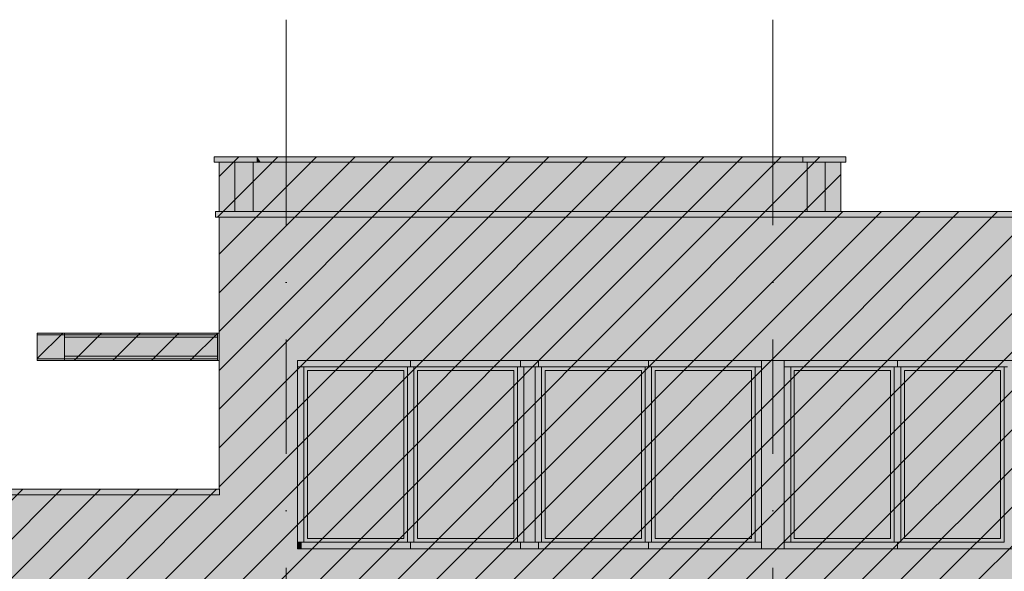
# Model space of a CAD drawing. Header units: millimetres. Extents: x -194 to 1012562, y 0 to 44349.
# Tile 26 of 97: x 34643 to 45428, y 28629 to 34667. Entities that reach past the tile are written whole.
import ezdxf
from ezdxf.enums import TextEntityAlignment as Align

# ---------------------------------------------------------------- set-up
doc = ezdxf.new("R2010")
doc.units = ezdxf.units.MM
doc.header["$MEASUREMENT"] = 0
doc.linetypes.add('streep-punt', pattern=[2500, 1250, -625, 0, -625])
for name, color, linetype in [('New_0 2D arcering', 7, 'Continuous'), ('New_A-WALL-____-OTLN.IFC Model', 7, 'Continuous'), ('New_IFC Appartementen', 7, 'Continuous'), ('New_IFC Appartementen 2D arcering', 7, 'Continuous'), ('Stramien', 7, 'Continuous')]:
    doc.layers.add(name, color=color, linetype=linetype)
doc.styles.add('GENERATED_STYLE_1', font='arial.ttf')

# ---------------------------------------------------------------- blocks, each defined once
blk = doc.blocks.new('Section Element_486_7', base_point=(76179, 8237))
at = {"layer": 'New_IFC Appartementen 2D arcering', "linetype": 'Continuous', "lineweight": 0, "true_color": 0x1e2122}
for points in [[(36809, 31218), (35135, 31218), (35135, 31214), (36809, 31214)], [(36809, 31214), (35135, 31214), (35135, 31204), (36809, 31204)], [(36809, 31204), (35135, 31204), (35135, 31191), (36809, 31191)], [(35135, 31191), (35135, 30983), (35279, 30983), (35279, 31013), (36809, 31013), (36809, 31191)], [(35135, 30983), (35135, 30969), (35276, 30969), (35279, 30983)], [(35135, 30969), (35135, 30959), (35266, 30959), (35276, 30969)], [(35135, 30959), (35135, 30956), (35252, 30956), (35266, 30959)]]:
    blk.add_hatch(color=250, dxfattribs=at).paths.add_polyline_path(points)
at = {"layer": 'New_IFC Appartementen', "color": 1, "linetype": 'Continuous', "lineweight": 0}
for p, q in [((35135, 31237), (36809, 31237)), ((35135, 31218), (36809, 31218)), ((35135, 31191), (36809, 31191)), ((35135, 30983), (36809, 30983)), ((35135, 30956), (36809, 30956)), ((35135, 30937), (36809, 30937))]:
    blk.add_line(p, q, dxfattribs=at)
blk = doc.blocks.new('Section Element_548_7', base_point=(76179, 8237))
at = {"layer": 'New_IFC Appartementen', "color": 2, "linetype": 'Continuous', "lineweight": 0}
for p, q in [((36999, 33107), (36828, 33107)), ((36828, 33107), (36828, 32567)), ((36999, 32567), (36999, 33107))]:
    blk.add_line(p, q, dxfattribs=at)
blk = doc.blocks.new('Section Element_549_7', base_point=(76179, 8237))
at = {"layer": 'New_IFC Appartementen 2D arcering', "linetype": 'Continuous', "lineweight": 0, "true_color": 0x1e2122}
blk.add_hatch(color=250, dxfattribs=at).paths.add_polyline_path([(37243, 33167), (37243, 33107), (37285, 33107)])
at = {"layer": 'New_IFC Appartementen', "color": 9, "linetype": 'Continuous', "lineweight": 0}
for p, q in [((36773, 33167), (37243, 33167)), ((36773, 33107), (36773, 33167)), ((37243, 33107), (37243, 33167)), ((37243, 33167), (43223, 33167)), ((43223, 33167), (43693, 33167)), ((43223, 33107), (43223, 33167)), ((43693, 33107), (43693, 33167)), ((36773, 33107), (36828, 33107)), ((36999, 33107), (37243, 33107)), ((37243, 33107), (43223, 33107)), ((43223, 33107), (43267, 33107)), ((43638, 33107), (43693, 33107))]:
    blk.add_line(p, q, dxfattribs=at)
blk = doc.blocks.new('Section Element_550_7', base_point=(76179, 8237))
at = {"layer": 'New_IFC Appartementen', "color": 9, "linetype": 'Continuous', "lineweight": 0}
for p, q in [((34835, 31237), (35135, 31237)), ((34835, 31218), (34835, 31237)), ((34835, 31218), (35135, 31218)), ((34835, 31218), (34835, 30956)), ((35135, 31218), (35135, 31237)), ((35135, 31218), (35135, 30956)), ((34835, 30956), (35135, 30956)), ((34835, 30937), (34835, 30956)), ((35135, 30937), (35135, 30956)), ((34835, 30937), (35135, 30937))]:
    blk.add_line(p, q, dxfattribs=at)
blk = doc.blocks.new('Section Element_551_7', base_point=(76179, 8237))
at = {"layer": 'New_IFC Appartementen', "color": 9, "linetype": 'Continuous', "lineweight": 0}
for p, q in [((36809, 31237), (36828, 31237)), ((36809, 31218), (36809, 31237)), ((36809, 30956), (36809, 31218)), ((36809, 30937), (36809, 30956)), ((36809, 30937), (36828, 30937))]:
    blk.add_line(p, q, dxfattribs=at)
blk = doc.blocks.new('Section Element_570_7', base_point=(76179, 8237))
at = {"layer": 'New_IFC Appartementen 2D arcering', "linetype": 'Continuous', "lineweight": 0, "true_color": 0x1e2122}
blk.add_hatch(color=250, dxfattribs=at).paths.add_polyline_path([(42770, 28877), (42775, 28877), (42775, 30864), (43018, 30864), (43018, 30937), (42770, 30937)])
blk = doc.blocks.new('Section Element_573_7', base_point=(76179, 8237))
at = {"layer": 'New_IFC Appartementen 2D arcering', "linetype": 'Continuous', "lineweight": 0, "true_color": 0x1e2122}
blk.add_hatch(color=250, dxfattribs=at).paths.add_polyline_path([(44258, 30937), (43018, 30937), (43018, 30872), (44258, 30872)])
at = {"layer": 'New_IFC Appartementen', "color": 9, "linetype": 'Continuous', "lineweight": 0}
blk.add_line((43018, 30867), (43018, 30937), dxfattribs=at)
blk = doc.blocks.new('Section Element_575_7', base_point=(76179, 8237))
at = {"layer": 'New_IFC Appartementen', "color": 9, "linetype": 'Continuous', "lineweight": 0}
for p, q in [((43088, 30867), (43018, 30867)), ((43018, 30867), (43018, 28947))]:
    blk.add_line(p, q, dxfattribs=at)
blk = doc.blocks.new('Section Element_582_7', base_point=(76179, 8237))
at = {"layer": 'New_IFC Appartementen', "color": 9, "linetype": 'Continuous', "lineweight": 0}
for p, q in [((44223, 30867), (43088, 30867)), ((43088, 30867), (43088, 28947)), ((44223, 28947), (44223, 30867)), ((43128, 28987), (43128, 30827)), ((43128, 30827), (44183, 30827)), ((44183, 30827), (44183, 28987)), ((43088, 28947), (44223, 28947)), ((44183, 28987), (43128, 28987))]:
    blk.add_line(p, q, dxfattribs=at)
blk = doc.blocks.new('Section Element_583_7', base_point=(76179, 8237))
at = {"layer": 'New_IFC Appartementen', "color": 9, "linetype": 'Continuous', "lineweight": 0}
for p, q in [((43018, 28947), (43018, 28877)), ((43018, 28947), (43088, 28947)), ((44258, 28947), (44258, 28877))]:
    blk.add_line(p, q, dxfattribs=at)
blk = doc.blocks.new('Section Element_584_7', base_point=(76179, 8237))
at = {"layer": 'New_IFC Appartementen 2D arcering', "linetype": 'Continuous', "lineweight": 0, "true_color": 0x1e2122}
blk.add_hatch(color=250, dxfattribs=at).paths.add_polyline_path([(44258, 30937), (44258, 30872), (45463, 30872), (45463, 30937)])
at = {"layer": 'New_IFC Appartementen', "color": 9, "linetype": 'Continuous', "lineweight": 0}
for p, q in [((44258, 30867), (44258, 30937)), ((45463, 30867), (45428, 30867))]:
    blk.add_line(p, q, dxfattribs=at)
blk = doc.blocks.new('Section Element_585_7', base_point=(76179, 8237))
at = {"layer": 'New_IFC Appartementen', "color": 9, "linetype": 'Continuous', "lineweight": 0}
for p, q in [((44293, 30867), (44223, 30867)), ((44293, 28947), (44223, 28947))]:
    blk.add_line(p, q, dxfattribs=at)
blk = doc.blocks.new('Section Element_587_7', base_point=(76179, 8237))
at = {"layer": 'New_IFC Appartementen', "color": 9, "linetype": 'Continuous', "lineweight": 0}
for p, q in [((45428, 30867), (44293, 30867)), ((44293, 30867), (44293, 28947)), ((45428, 28947), (45428, 30867)), ((44333, 28987), (44333, 30827)), ((44333, 30827), (45388, 30827)), ((45388, 30827), (45388, 28987)), ((44293, 28947), (45428, 28947)), ((45388, 28987), (44333, 28987))]:
    blk.add_line(p, q, dxfattribs=at)
blk = doc.blocks.new('Section Element_594_7', base_point=(76179, 8237))
at = {"layer": 'New_IFC Appartementen', "color": 9, "linetype": 'Continuous', "lineweight": 0}
for p, q in [((42700, 30867), (41565, 30867)), ((41565, 30867), (41565, 28947)), ((42700, 28947), (42700, 30867)), ((41605, 28987), (41605, 30827)), ((41605, 30827), (42660, 30827)), ((42660, 30827), (42660, 28987)), ((41565, 28947), (42700, 28947)), ((42660, 28987), (41605, 28987))]:
    blk.add_line(p, q, dxfattribs=at)
blk = doc.blocks.new('Section Element_595_7', base_point=(76179, 8237))
at = {"layer": 'New_IFC Appartementen', "color": 9, "linetype": 'Continuous', "lineweight": 0}
blk.add_line((42770, 28947), (42770, 28877), dxfattribs=at)
blk = doc.blocks.new('Section Element_596_7', base_point=(76179, 8237))
at = {"layer": 'New_IFC Appartementen 2D arcering', "linetype": 'Continuous', "lineweight": 0, "true_color": 0x1e2122}
blk.add_hatch(color=250, dxfattribs=at).paths.add_polyline_path([(37685, 30937), (37685, 30867), (37731, 30867), (37731, 30872), (38925, 30872), (38925, 30937)])
blk = doc.blocks.new('Section Element_597_7', base_point=(76179, 8237))
at = {"layer": 'New_IFC Appartementen 2D arcering', "linetype": 'Continuous', "lineweight": 0, "true_color": 0x1e2122}
blk.add_hatch(color=250, dxfattribs=at).paths.add_polyline_path([(40325, 30937), (40130, 30937), (40130, 30872), (40325, 30872)])
at = {"layer": 'New_IFC Appartementen', "color": 9, "linetype": 'Continuous', "lineweight": 0}
blk.add_line((40290, 30867), (40165, 30867), dxfattribs=at)
blk = doc.blocks.new('Section Element_598_7', base_point=(76179, 8237))
at = {"layer": 'New_IFC Appartementen', "color": 9, "linetype": 'Continuous', "lineweight": 0}
for p, q in [((40095, 30867), (38960, 30867)), ((38960, 30867), (38960, 28947)), ((40095, 28947), (40095, 30867)), ((39000, 28987), (39000, 30827)), ((39000, 30827), (40055, 30827)), ((40055, 30827), (40055, 28987)), ((38960, 28947), (40095, 28947)), ((40055, 28987), (39000, 28987))]:
    blk.add_line(p, q, dxfattribs=at)
blk = doc.blocks.new('Section Element_599_7', base_point=(76179, 8237))
at = {"layer": 'New_IFC Appartementen', "color": 9, "linetype": 'Continuous', "lineweight": 0}
for q in [(40130, 30867), (40165, 28947)]:
    blk.add_line((40165, 30867), q, dxfattribs=at)
blk = doc.blocks.new('Section Element_600_7', base_point=(76179, 8237))
at = {"layer": 'New_IFC Appartementen', "color": 9, "linetype": 'Continuous', "lineweight": 0}
blk.add_line((40095, 28947), (40130, 28947), dxfattribs=at)
blk = doc.blocks.new('Section Element_601_7', base_point=(76179, 8237))
at = {"layer": 'New_IFC Appartementen 2D arcering', "linetype": 'Continuous', "lineweight": 0, "true_color": 0x1e2122}
blk.add_hatch(color=250, dxfattribs=at).paths.add_polyline_path([(40165, 30867), (40165, 28947), (40173, 28947), (40173, 30856), (40290, 30856), (40290, 30867)])
blk = doc.blocks.new('Section Element_602_7', base_point=(76179, 8237))
at = {"layer": 'New_IFC Appartementen', "color": 9, "linetype": 'Continuous', "lineweight": 0}
for p, q in [((40130, 28947), (40130, 28877)), ((40130, 28947), (40165, 28947)), ((40165, 28947), (40290, 28947))]:
    blk.add_line(p, q, dxfattribs=at)
blk = doc.blocks.new('Section Element_603_7', base_point=(76179, 8237))
at = {"layer": 'New_IFC Appartementen 2D arcering', "linetype": 'Continuous', "lineweight": 0, "true_color": 0x1e2122}
blk.add_hatch(color=250, dxfattribs=at).paths.add_polyline_path([(40325, 30872), (41530, 30872), (41530, 30937), (40325, 30937)])
at = {"layer": 'New_IFC Appartementen', "color": 9, "linetype": 'Continuous', "lineweight": 0}
blk.add_line((40325, 30867), (40325, 30937), dxfattribs=at)
blk = doc.blocks.new('Section Element_604_7', base_point=(76179, 8237))
at = {"layer": 'New_IFC Appartementen', "color": 9, "linetype": 'Continuous', "lineweight": 0}
for p, q in [((42770, 28947), (42770, 30867)), ((42700, 28947), (42770, 28947))]:
    blk.add_line(p, q, dxfattribs=at)
blk = doc.blocks.new('Section Element_605_7', base_point=(76179, 8237))
at = {"layer": 'New_IFC Appartementen 2D arcering', "linetype": 'Continuous', "lineweight": 0, "true_color": 0x1e2122}
blk.add_hatch(color=250, dxfattribs=at).paths.add_polyline_path([(37685, 30867), (37685, 28947), (37731, 28947), (37731, 30867)])
at = {"layer": 'New_IFC Appartementen', "color": 9, "linetype": 'Continuous', "lineweight": 0}
blk.add_line((37755, 30867), (37685, 30867), dxfattribs=at)
blk = doc.blocks.new('Section Element_606_7', base_point=(76179, 8237))
at = {"layer": 'New_IFC Appartementen', "color": 9, "linetype": 'Continuous', "lineweight": 0}
for p, q in [((38890, 30867), (37755, 30867)), ((37755, 30867), (37755, 28947)), ((38890, 28947), (38890, 30867)), ((37795, 28987), (37795, 30827)), ((37795, 30827), (38850, 30827)), ((38850, 30827), (38850, 28987)), ((37755, 28947), (38890, 28947)), ((38850, 28987), (37795, 28987))]:
    blk.add_line(p, q, dxfattribs=at)
blk = doc.blocks.new('Section Element_607_7', base_point=(76179, 8237))
at = {"layer": 'New_IFC Appartementen 2D arcering', "linetype": 'Continuous', "lineweight": 0, "true_color": 0x1e2122}
blk.add_hatch(color=250, dxfattribs=at).paths.add_polyline_path([(37685, 28947), (37685, 28877), (37731, 28877), (37731, 28947)])
at = {"layer": 'New_IFC Appartementen', "color": 9, "linetype": 'Continuous', "lineweight": 0}
for p, q in [((37685, 28947), (37755, 28947)), ((38925, 28947), (38925, 28877))]:
    blk.add_line(p, q, dxfattribs=at)
blk = doc.blocks.new('Section Element_608_7', base_point=(76179, 8237))
at = {"layer": 'New_IFC Appartementen 2D arcering', "linetype": 'Continuous', "lineweight": 0, "true_color": 0x1e2122}
blk.add_hatch(color=250, dxfattribs=at).paths.add_polyline_path([(40130, 30937), (38925, 30937), (38925, 30872), (40130, 30872)])
at = {"layer": 'New_IFC Appartementen', "color": 9, "linetype": 'Continuous', "lineweight": 0}
for p, q in [((38925, 30867), (38925, 30937)), ((40130, 30867), (40095, 30867)), ((40130, 30867), (40130, 30937))]:
    blk.add_line(p, q, dxfattribs=at)
blk = doc.blocks.new('Section Element_609_7', base_point=(76179, 8237))
at = {"layer": 'New_IFC Appartementen', "color": 9, "linetype": 'Continuous', "lineweight": 0}
for p, q in [((38960, 30867), (38890, 30867)), ((38960, 28947), (38890, 28947))]:
    blk.add_line(p, q, dxfattribs=at)
blk = doc.blocks.new('Section Element_610_7', base_point=(76179, 8237))
at = {"layer": 'New_IFC Appartementen', "color": 9, "linetype": 'Continuous', "lineweight": 0}
for p, q in [((40360, 30867), (40290, 30867)), ((40290, 30867), (40290, 28947)), ((40325, 28947), (40290, 28947))]:
    blk.add_line(p, q, dxfattribs=at)
blk = doc.blocks.new('Section Element_611_7', base_point=(76179, 8237))
at = {"layer": 'New_IFC Appartementen 2D arcering', "linetype": 'Continuous', "lineweight": 0, "true_color": 0x1e2122}
blk.add_hatch(color=250, dxfattribs=at).paths.add_polyline_path([(42770, 30937), (41530, 30937), (41530, 30872), (42770, 30872)])
at = {"layer": 'New_IFC Appartementen', "color": 9, "linetype": 'Continuous', "lineweight": 0}
for p, q in [((41530, 30867), (41530, 30937)), ((42770, 30867), (42700, 30867)), ((42770, 30867), (42770, 30937))]:
    blk.add_line(p, q, dxfattribs=at)
blk = doc.blocks.new('Section Element_612_7', base_point=(76179, 8237))
at = {"layer": 'New_IFC Appartementen', "color": 9, "linetype": 'Continuous', "lineweight": 0}
for p, q in [((41495, 30867), (40360, 30867)), ((40360, 30867), (40360, 28947)), ((41495, 28947), (41495, 30867)), ((40400, 28987), (40400, 30827)), ((40400, 30827), (41455, 30827)), ((41455, 30827), (41455, 28987)), ((40360, 28947), (41495, 28947)), ((41455, 28987), (40400, 28987))]:
    blk.add_line(p, q, dxfattribs=at)
blk = doc.blocks.new('Section Element_613_7', base_point=(76179, 8237))
at = {"layer": 'New_IFC Appartementen', "color": 9, "linetype": 'Continuous', "lineweight": 0}
for p, q in [((41565, 30867), (41495, 30867)), ((41565, 28947), (41530, 28947))]:
    blk.add_line(p, q, dxfattribs=at)
blk = doc.blocks.new('Section Element_614_7', base_point=(76179, 8237))
at = {"layer": 'New_IFC Appartementen', "color": 9, "linetype": 'Continuous', "lineweight": 0}
for p, q in [((40325, 28947), (40325, 28877)), ((40325, 28947), (40360, 28947)), ((41495, 28947), (41530, 28947)), ((41530, 28947), (41530, 28877))]:
    blk.add_line(p, q, dxfattribs=at)
blk = doc.blocks.new('Section Element_615_7', base_point=(76179, 8237))
at = {"layer": 'New_IFC Appartementen 2D arcering', "linetype": 'Continuous', "lineweight": 0, "true_color": 0x1e2122}
blk.add_hatch(color=250, dxfattribs=at).paths.add_polyline_path([(43128, 30827), (43128, 28987), (43148, 28987), (43148, 30798), (44183, 30798), (44183, 30827)])
blk = doc.blocks.new('Section Element_616_7', base_point=(76179, 8237))
at = {"layer": 'New_IFC Appartementen 2D arcering', "linetype": 'Continuous', "lineweight": 0, "true_color": 0x1e2122}
blk.add_hatch(color=250, dxfattribs=at).paths.add_polyline_path([(44333, 30827), (44333, 28987), (44353, 28987), (44353, 30798), (45388, 30798), (45388, 30827)])
blk = doc.blocks.new('Section Element_617_7', base_point=(76179, 8237))
at = {"layer": 'New_IFC Appartementen 2D arcering', "linetype": 'Continuous', "lineweight": 0, "true_color": 0x1e2122}
blk.add_hatch(color=250, dxfattribs=at).paths.add_polyline_path([(39000, 30827), (39000, 28987), (39021, 28987), (39021, 30798), (40055, 30798), (40055, 30827)])
blk = doc.blocks.new('Section Element_618_7', base_point=(76179, 8237))
at = {"layer": 'New_IFC Appartementen 2D arcering', "linetype": 'Continuous', "lineweight": 0, "true_color": 0x1e2122}
blk.add_hatch(color=250, dxfattribs=at).paths.add_polyline_path([(40400, 30827), (40400, 28987), (40421, 28987), (40421, 30798), (41455, 30798), (41455, 30827)])
blk = doc.blocks.new('Section Element_619_7', base_point=(76179, 8237))
at = {"layer": 'New_IFC Appartementen 2D arcering', "linetype": 'Continuous', "lineweight": 0, "true_color": 0x1e2122}
blk.add_hatch(color=250, dxfattribs=at).paths.add_polyline_path([(41605, 30827), (41605, 28987), (41626, 28987), (41626, 30798), (42660, 30798), (42660, 30827)])
blk = doc.blocks.new('Section Element_620_7', base_point=(76179, 8237))
at = {"layer": 'New_IFC Appartementen 2D arcering', "linetype": 'Continuous', "lineweight": 0, "true_color": 0x1e2122}
blk.add_hatch(color=250, dxfattribs=at).paths.add_polyline_path([(37795, 28987), (37816, 28987), (37816, 30798), (38850, 30798), (38850, 30827), (37795, 30827)])
blk = doc.blocks.new('Section Element_621_7', base_point=(76179, 8237))
at = {"layer": 'New_IFC Appartementen 2D arcering', "linetype": 'Continuous', "lineweight": 0, "true_color": 0x1e2122}
for points in [[(36828, 32450), (60509, 32450), (60509, 32507), (36828, 32507)], [(36831, 29467), (36828, 29467), (36828, 29379), (36893, 29379), (36893, 29439), (36831, 29526)]]:
    blk.add_hatch(color=250, dxfattribs=at).paths.add_polyline_path(points)
at = {"layer": 'New_IFC Appartementen', "color": 2, "linetype": 'Continuous', "lineweight": 0}
blk.add_line((36828, 32507), (36828, 29527), dxfattribs=at)
blk = doc.blocks.new('Section Element_622_7', base_point=(76179, 8237))
at = {"layer": 'New_A-WALL-____-OTLN.IFC Model', "color": 1, "linetype": 'Continuous', "lineweight": 0}
for p, q in [((37685, 30937), (57513, 30937)), ((37685, 28877), (37685, 30937)), ((57513, 28877), (37685, 28877))]:
    blk.add_line(p, q, dxfattribs=at)
blk = doc.blocks.new('Section Element_623_7', base_point=(76179, 8237))
at = {"layer": 'New_IFC Appartementen', "color": 2, "linetype": 'Continuous', "lineweight": 0}
for p, q in [((43638, 33107), (43467, 33107)), ((43638, 32567), (43638, 33107))]:
    blk.add_line(p, q, dxfattribs=at)
blk = doc.blocks.new('Section Element_639_7', base_point=(76179, 8237))
at = {"layer": 'New_IFC Appartementen 2D arcering', "linetype": 'Continuous', "lineweight": 0, "true_color": 0x1e2122}
blk.add_hatch(color=250, dxfattribs=at).paths.add_polyline_path([(19964, 29389), (36828, 29379), (36828, 29467), (19964, 29467)])
blk = doc.blocks.new('Section Element_640_7', base_point=(76179, 8237))
at = {"layer": 'New_IFC Appartementen 2D arcering', "linetype": 'Continuous', "lineweight": 0, "true_color": 0x1e2122}
blk.add_hatch(color=250, dxfattribs=at).paths.add_polyline_path([(37199, 32567), (37667, 32567), (37330, 33043), (43267, 33043), (43267, 33107), (37199, 33107)])
blk = doc.blocks.new('Section Element_641_7', base_point=(76179, 8237))
at = {"layer": 'New_IFC Appartementen 2D arcering', "linetype": 'Continuous', "lineweight": 0, "true_color": 0x1e2122}
blk.add_hatch(color=250, dxfattribs=at).paths.add_polyline_path([(37199, 33107), (36999, 33107), (36999, 32567), (37000, 32567), (37000, 33105), (37199, 33105)])
at = {"layer": 'New_IFC Appartementen', "color": 2, "linetype": 'Continuous', "lineweight": 0}
blk.add_line((37199, 32567), (37199, 33107), dxfattribs=at)
blk = doc.blocks.new('Section Element_642_7', base_point=(76179, 8237))
at = {"layer": 'New_IFC Appartementen', "color": 2, "linetype": 'Continuous', "lineweight": 0}
for p, q in [((43467, 33107), (43267, 33107)), ((43267, 33107), (43267, 32567)), ((43467, 32567), (43467, 33107))]:
    blk.add_line(p, q, dxfattribs=at)
blk = doc.blocks.new('Section Element_643_7', base_point=(76179, 8237))
at = {"layer": 'New_IFC Appartementen', "color": 2, "linetype": 'Continuous', "lineweight": 0}
for p, q in [((36788, 32567), (60549, 32567)), ((36788, 32507), (36788, 32567)), ((36788, 32507), (60549, 32507))]:
    blk.add_line(p, q, dxfattribs=at)
blk = doc.blocks.new('Section Element_646_7', base_point=(76179, 8237))
at = {"layer": 'New_IFC Appartementen', "color": 9, "linetype": 'Continuous', "lineweight": 0}
for p, q in [((36831, 29527), (19908, 29527)), ((36831, 29467), (19908, 29467)), ((36831, 29467), (36831, 29527))]:
    blk.add_line(p, q, dxfattribs=at)
blk = doc.blocks.new('Standard grid marker[4]_7', base_point=(37563, 34667))
at = {"layer": 'Stramien', "color": 1, "linetype": 'streep-punt', "lineweight": 0}
for q in [(37563, 34667), (37563, 4837)]:
    blk.add_line((37563, 33667), q, dxfattribs=at)
at = {"layer": 'Stramien', "color": 2, "lineweight": 0, "style": 'GENERATED_STYLE_1'}
blk.add_attdef('AC_MarkerText_1', text='', height=350, rotation=360, dxfattribs=at).set_placement((37563, 3512), align=Align.TOP_CENTER)
blk = doc.blocks.new('Standard grid marker[5]_7', base_point=(42893, 34667))
at = {"layer": 'Stramien', "color": 1, "linetype": 'streep-punt', "lineweight": 0}
for q in [(42893, 34667), (42893, 4837)]:
    blk.add_line((42893, 33667), q, dxfattribs=at)
at = {"layer": 'Stramien', "color": 2, "lineweight": 0, "style": 'GENERATED_STYLE_1'}
blk.add_attdef('AC_MarkerText_1', text='', height=350, rotation=360, dxfattribs=at).set_placement((42893, 3512), align=Align.TOP_CENTER)

msp = doc.modelspace()

# ---------------------------------------------------------------- hatches: boundary and pattern name
at = {"layer": 'New_0 2D arcering', "linetype": 'Continuous', "lineweight": 0, "true_color": 0x3c4244}
h = msp.add_hatch(dxfattribs=at)
h.set_pattern_fill('940_Diagonaal_300_0007', color=149, style=0, pattern_type=2)
h.set_pattern_definition([(45, (76178.77, 8236.6), (-212.132, 212.132), [])])
h.paths.add_polyline_path([(19907.9, 29466.6), (19962.9, 29466.6), (19962.9, 16726.6), (32073.3, 16726.6), (32073.3, 16926.6), (48372.9, 16926.6), (48372.6, 16730.4), (55853, 16722.5), (55853, 19786.6), (55823, 19786.6), (55823, 19811.6), (57962.9, 19811.6), (57962.9, 23126.6), (57932.9, 23126.6), (57932.9, 23151.6), (60507.9, 23151.6), (60507.9, 28006.6), (60576.8, 28006.6), (60576.8, 32506.6), (60548.9, 32506.6), (60548.9, 32566.6), (43637.9, 32566.6), (43637.9, 33106.6), (43692.9, 33106.6), (43692.9, 33166.6), (36772.9, 33166.6), (36772.9, 33106.6), (36827.9, 33106.6), (36827.9, 32566.6), (36787.9, 32566.6), (36787.9, 32506.6), (36827.9, 32506.6), (36827.9, 31236.6), (34834.9, 31236.6), (34834.9, 30936.6), (36827.9, 30936.6), (36827.9, 29526.6), (19907.9, 29526.6)])
at = {"layer": 'New_0 2D arcering', "linetype": 'Continuous', "lineweight": 0, "true_color": 0x686b6c}
for points in [[(19907.9, 29466.6), (19962.9, 29466.6), (19962.9, 16726.6), (32073.3, 16726.6), (32073.3, 16926.6), (48372.9, 16926.6), (48372.6, 16730.4), (55853, 16722.5), (55853, 19786.6), (55823, 19786.6), (55823, 19811.6), (57962.9, 19811.6), (57962.9, 23126.6), (57932.9, 23126.6), (57932.9, 23151.6), (60507.9, 23151.6), (60507.9, 28006.6), (60576.8, 28006.6), (60576.8, 32506.6), (60548.9, 32506.6), (60548.9, 32566.6), (43637.9, 32566.6), (43637.9, 33106.6), (43692.9, 33106.6), (43692.9, 33166.6), (36772.9, 33166.6), (36772.9, 33106.6), (36827.9, 33106.6), (36827.9, 32566.6), (36787.9, 32566.6), (36787.9, 32506.6), (36827.9, 32506.6), (36827.9, 31236.6), (34834.9, 31236.6), (34834.9, 30936.6), (36827.9, 30936.6), (36827.9, 29526.6), (19907.9, 29526.6)], [(36827.9, 31281.6), (48097.9, 31281.6), (48097.9, 31531.6), (49097.9, 31531.6), (49097.9, 32566.6), (43637.9, 32566.6), (43637.9, 33166.6), (36827.9, 33166.6)], [(34834.9, 30936.6), (36827.9, 30936.6), (36827.9, 31236.6), (34834.9, 31236.6)]]:
    msp.add_hatch(color=251, dxfattribs=at).paths.add_polyline_path(points)

# ---------------------------------------------------------------- block references
at = {"layer": 'New_A-WALL-____-OTLN.IFC Model', "lineweight": 0}
msp.add_blockref('Section Element_622_7', (76178.8, 8236.6), dxfattribs=at)
at = {"layer": 'New_IFC Appartementen', "lineweight": 0}
for name in ['Section Element_549_7', 'Section Element_548_7', 'Section Element_641_7', 'Section Element_640_7', 'Section Element_642_7', 'Section Element_623_7', 'Section Element_643_7', 'Section Element_621_7', 'Section Element_550_7', 'Section Element_486_7', 'Section Element_551_7', 'Section Element_596_7', 'Section Element_605_7', 'Section Element_606_7', 'Section Element_609_7', 'Section Element_608_7', 'Section Element_598_7', 'Section Element_597_7', 'Section Element_599_7', 'Section Element_601_7', 'Section Element_610_7', 'Section Element_603_7', 'Section Element_612_7', 'Section Element_613_7', 'Section Element_611_7', 'Section Element_594_7', 'Section Element_604_7', 'Section Element_570_7', 'Section Element_573_7', 'Section Element_575_7', 'Section Element_582_7', 'Section Element_585_7', 'Section Element_584_7', 'Section Element_587_7', 'Section Element_620_7', 'Section Element_617_7', 'Section Element_618_7', 'Section Element_619_7', 'Section Element_615_7', 'Section Element_616_7', 'Section Element_646_7', 'Section Element_639_7', 'Section Element_607_7', 'Section Element_600_7', 'Section Element_602_7', 'Section Element_614_7', 'Section Element_595_7', 'Section Element_583_7']:
    msp.add_blockref(name, (76178.8, 8236.6), dxfattribs=at)
at = {"layer": 'Stramien', "color": 1, "linetype": 'Continuous', "lineweight": 0}
for name, p in [('Standard grid marker[4]_7', (37562.9, 34666.6)), ('Standard grid marker[5]_7', (42892.9, 34666.6))]:
    msp.add_blockref(name, p, dxfattribs=at)

doc.saveas('drawing.dxf')
